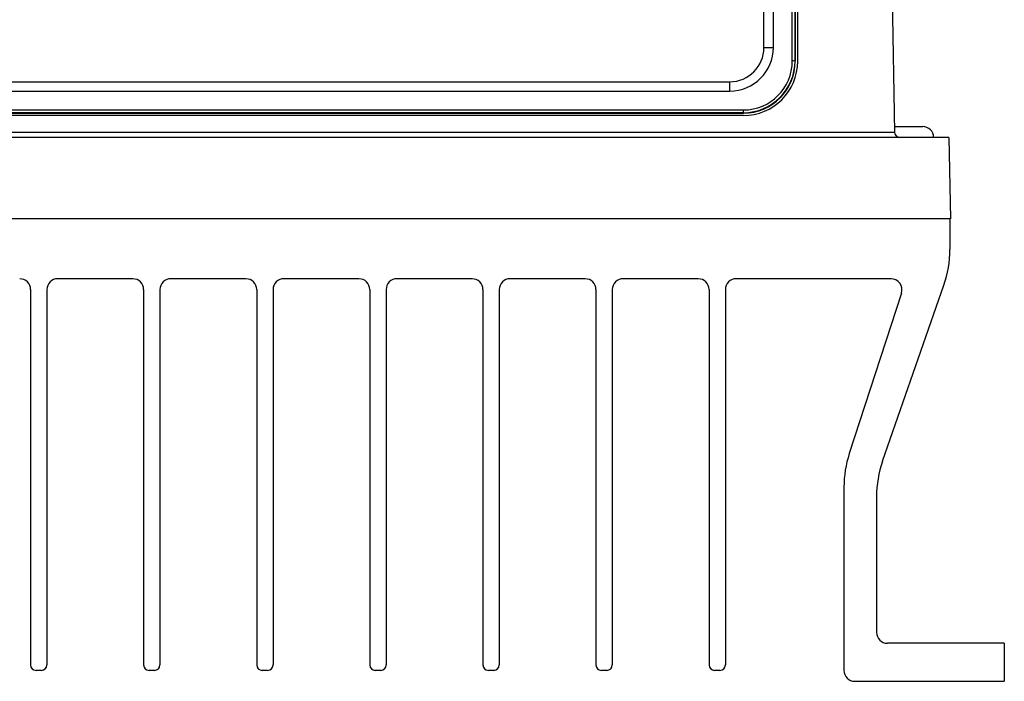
# Model space of a CAD drawing. Header units: millimetres. Extents: x -0.41 to 0.79, y -0.23 to 0.59.
# Tile 3 of 83: x 0.19 to 0.28, y -0.2 to -0.14. Entities that reach past the tile are written whole.
import ezdxf

# ---------------------------------------------------------------- set-up
doc = ezdxf.new("R2010")
doc.units = ezdxf.units.MM

msp = doc.modelspace()

# ---------------------------------------------------------------- linework, layer by layer
at = {"color": 7, "linetype": 'Continuous', "lineweight": 25}
for p, q in [((0.2572997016, -0.1440790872), (0.2572997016, -0.0840882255)), ((0.2575496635, -0.0840925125), (0.2575496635, -0.1440833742)), ((0.2575715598, -0.1441052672), (0.2575715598, -0.0841144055)), ((0.2577977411, -0.1441011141), (0.2577977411, -0.0841011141)), ((0.2546968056, -0.1428443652), (0.2546968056, -0.0853404)), ((0.255562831, -0.142835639), (0.255562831, -0.0853316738)), ((0.2655829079, -0.0865469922), (0.2667011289, -0.1506098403)), ((0.2575496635, -0.1440833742), (0.2575715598, -0.1441052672)), ((0.1140413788, -0.1459865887), (0.2515541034, -0.1459865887)), ((0.2515541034, -0.146843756), (0.2515541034, -0.1459865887)), ((0.1140413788, -0.146843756), (0.2515541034, -0.146843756)), ((0.1127977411, -0.1485803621), (0.2527977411, -0.1485803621)), ((0.2527977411, -0.1488345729), (0.1127977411, -0.1488345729)), ((0.1127977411, -0.1488783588), (0.2527977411, -0.1488783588)), ((0.2527977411, -0.1491011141), (0.1127977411, -0.1491011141)), ((0.2527977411, -0.1488345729), (0.2527977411, -0.1485803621)), ((0.2527977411, -0.1488345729), (0.2527977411, -0.1488783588)), ((0.2666935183, -0.1501011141), (0.2692977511, -0.1501011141)), ((0.2717104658, -0.1511011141), (0.0938850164, -0.1511011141)), ((0.0988943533, -0.1506098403), (0.2667011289, -0.1506098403)), ((0.2717104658, -0.1511011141), (0.2718413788, -0.1586011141)), ((0.2718413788, -0.1586011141), (0.0937541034, -0.1586011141)), ((0.2717977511, -0.1586011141), (0.2717977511, -0.1614069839)), ((0.1966477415, -0.1641010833), (0.1897477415, -0.1641010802)), ((0.2070477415, -0.1641010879), (0.2001477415, -0.1641010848)), ((0.2174477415, -0.1641010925), (0.2105477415, -0.1641010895)), ((0.2278477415, -0.1641010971), (0.2209477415, -0.1641010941)), ((0.2382477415, -0.1641011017), (0.2313477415, -0.1641010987)), ((0.2486477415, -0.1641011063), (0.2417477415, -0.1641011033)), ((0.2663815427, -0.1641011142), (0.2521477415, -0.1641011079)), ((0.2656057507, -0.1808515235), (0.2712397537, -0.1647007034)), ((0.1872477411, -0.1651010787), (0.1872477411, -0.1996010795)), ((0.1887477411, -0.1651010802), (0.1887477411, -0.1996010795)), ((0.1976477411, -0.1651010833), (0.1976477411, -0.1996010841)), ((0.1991477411, -0.1651010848), (0.1991477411, -0.1996010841)), ((0.2080477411, -0.1651010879), (0.2080477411, -0.1996010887)), ((0.2095477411, -0.1651010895), (0.2095477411, -0.1996010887)), ((0.2184477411, -0.1651010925), (0.2184477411, -0.1996010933)), ((0.2199477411, -0.1651010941), (0.2199477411, -0.1996010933)), ((0.2288477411, -0.1651010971), (0.2288477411, -0.1996010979)), ((0.2303477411, -0.1651010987), (0.2303477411, -0.1996010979)), ((0.2392477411, -0.1651011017), (0.2392477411, -0.1996011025)), ((0.2407477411, -0.1651011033), (0.2407477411, -0.1996011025)), ((0.2496477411, -0.1651011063), (0.2496477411, -0.1996011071)), ((0.2511477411, -0.1651011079), (0.2511477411, -0.1996011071)), ((0.2673326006, -0.1654101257), (0.2625371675, -0.1801692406)), ((0.2620477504, -0.1832593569), (0.2620477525, -0.2001011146)), ((0.2650477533, -0.1841452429), (0.2650477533, -0.1966011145)), ((0.2767977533, -0.1976011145), (0.2660477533, -0.1976011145)), ((0.2767977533, -0.1976011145), (0.2767977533, -0.2011011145)), ((0.1882477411, -0.2001010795), (0.1877477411, -0.2001010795)), ((0.1986477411, -0.2001010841), (0.1981477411, -0.2001010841)), ((0.2090477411, -0.2001010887), (0.2085477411, -0.2001010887)), ((0.2194477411, -0.2001010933), (0.2189477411, -0.2001010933)), ((0.2298477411, -0.2001010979), (0.2293477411, -0.2001010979)), ((0.2402477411, -0.2001011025), (0.2397477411, -0.2001011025)), ((0.2506477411, -0.2001011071), (0.2501477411, -0.2001011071)), ((0.2630477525, -0.2011011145), (0.2767977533, -0.2011011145))]:
    msp.add_line(p, q, dxfattribs=at)
for centre, radius, start, end in [((0.2515544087, -0.1428353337), 0.0040084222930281, 269.9956367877, 359.995636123), ((0.2515543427, -0.1428441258), 0.0031424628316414, 269.9956367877, 359.995636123), ((0.2547911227, -0.1092264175), 0.0336180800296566, 269.8392537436, 271.315349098), ((0.2527980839, -0.1440787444), 0.0045016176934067, 269.9956367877, 359.995636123), ((0.2527981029, -0.1440830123), 0.0047515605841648, 269.9956367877, 359.995636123), ((0.2527977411, -0.1441011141), 0.005, 270, 0), ((0.2527981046, -0.1441049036), 0.0047734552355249, 269.9956367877, 359.995636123), ((0.2573607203, -0.1478107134), 0.0037321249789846, 87.0980935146, 90.9368043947), ((0.2692977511, -0.1511011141), 0.001, 0, 90), ((0.2672010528, -0.1506011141), 0.0005, 181, 270), ((0.2617977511, -0.1614069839), 0.01, 340.769340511, 0), ((0.1862477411, -0.1651010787), 0.001, 0, 89.9999746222), ((0.1897477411, -0.1651010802), 0.001, 89.9999746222, 180), ((0.1966477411, -0.1651010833), 0.001, 0, 89.9999746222), ((0.2001477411, -0.1651010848), 0.001, 89.9999746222, 180), ((0.2070477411, -0.1651010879), 0.001, 0, 89.9999746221), ((0.2105477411, -0.1651010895), 0.001, 89.9999746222, 180), ((0.2174477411, -0.1651010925), 0.001, 0, 89.9999746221), ((0.2209477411, -0.1651010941), 0.001, 89.9999746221, 180), ((0.2278477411, -0.1651010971), 0.001, 0, 89.9999746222), ((0.2313477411, -0.1651010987), 0.001, 89.9999746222, 180), ((0.2382477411, -0.1651011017), 0.001, 0, 89.9999746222), ((0.2417477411, -0.1651011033), 0.001, 89.9999746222, 180), ((0.2486477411, -0.1651011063), 0.001, 0, 89.9999746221), ((0.2521477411, -0.1651011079), 0.001, 89.9999746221, 180), ((0.2663815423, -0.1651011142), 0.001, 342.0003301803, 89.9999746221), ((0.2720477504, -0.1832593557), 0.0100000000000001, 162.0003301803, 180.0000070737), ((0.2750477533, -0.1841452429), 0.01, 160.769340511, 180), ((0.2660477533, -0.1966011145), 0.001, 180, 270), ((0.1877477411, -0.1996010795), 0.0005, 180, 270), ((0.1882477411, -0.1996010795), 0.0005, 270, 0), ((0.1981477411, -0.1996010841), 0.0005, 180, 270), ((0.1986477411, -0.1996010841), 0.0005, 270, 0), ((0.2085477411, -0.1996010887), 0.0005, 180, 270), ((0.2090477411, -0.1996010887), 0.0005, 270, 0), ((0.2189477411, -0.1996010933), 0.0005, 180, 270), ((0.2194477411, -0.1996010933), 0.0005, 270, 360), ((0.2293477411, -0.1996010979), 0.0005, 180, 270), ((0.2298477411, -0.1996010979), 0.0005, 270, 0), ((0.2397477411, -0.1996011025), 0.0005, 180, 270), ((0.2402477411, -0.1996011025), 0.0005, 270, 0), ((0.2501477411, -0.1996011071), 0.0005, 180, 270), ((0.2506477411, -0.1996011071), 0.0005, 270, 0), ((0.2630477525, -0.2001011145), 0.001, 180.0000070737, 270)]:
    msp.add_arc(centre, radius, start, end, dxfattribs=at)

doc.saveas('drawing.dxf')
